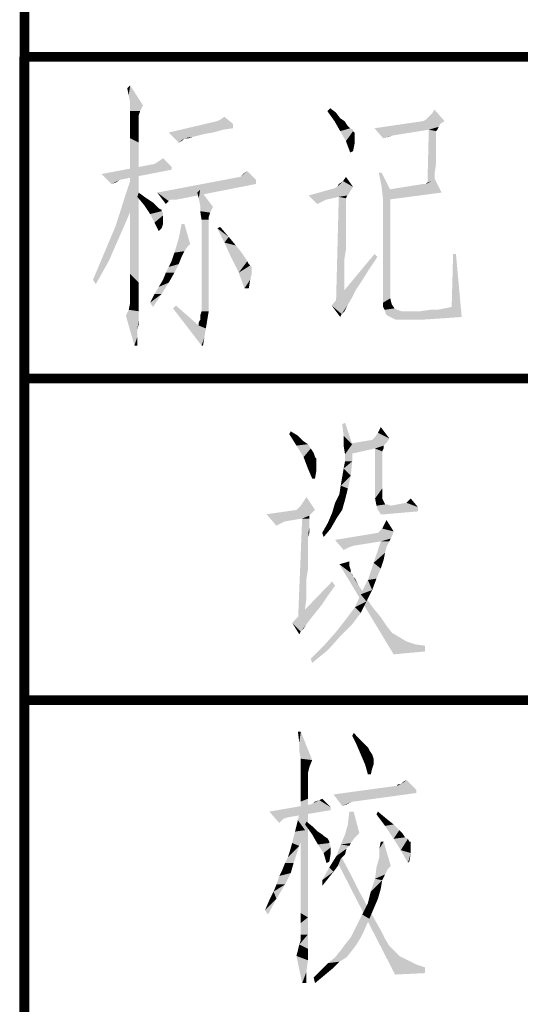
# Model space of a CAD drawing. Header units: millimetres. Extents: x 0 to 1782, y 0 to 1260.
# Tile 47 of 94: x 1227 to 1250, y 46 to 92. Entities that reach past the tile are written whole.
import ezdxf

# ---------------------------------------------------------------- set-up
doc = ezdxf.new("R2010")
doc.units = ezdxf.units.MM
doc.header["$LTSCALE"] = 98.01
doc.layers.get('0').update_dxf_attribs({"linetype": 'CONTINUOUS'})
doc.layers.add('G1000总_DXF_FORMAT', color=7, linetype='CONTINUOUS')

# ---------------------------------------------------------------- blocks, each defined once
blk = doc.blocks.new('*T0')
at = {"color": 1, "linetype": 'Continuous'}
for p, q in [((0, 0), (24, 0)), ((0, 0), (0, -15)), ((24, 0), (24, -15)), ((0, -15), (24, -15))]:
    blk.add_line(p, q, dxfattribs=at)
blk = doc.blocks.new('*T5')
at = {"color": 1, "linetype": 'Continuous'}
for p, q in [((0, 0), (180, 0)), ((0, 0), (0, -60)), ((45, 0), (45, -60)), ((90, 0), (90, -60)), ((135, 0), (135, -60)), ((180, 0), (180, -60)), ((0, -15), (180, -15)), ((0, -30), (180, -30)), ((0, -45), (180, -45)), ((0, -60), (180, -60))]:
    blk.add_line(p, q, dxfattribs=at)

msp = doc.modelspace()

# ---------------------------------------------------------------- linework, layer by layer
at = {"color": 1, "linetype": 'Continuous'}
for points in [[(1231.861, 88.2), (1231.795, 88.533), (1231.928, 88.667)], [(1231.928, 87.867), (1231.861, 88.2), (1231.928, 88.667)], [(1231.928, 87.867), (1231.928, 88.667), (1232.528, 87.733)], [(1232.528, 87.733), (1231.928, 87.6), (1231.928, 87.867)], [(1231.928, 87.467), (1231.928, 87.6), (1232.528, 87.733)], [(1231.928, 87.467), (1232.528, 87.733), (1232.395, 87.467)], [(1232.395, 87.467), (1231.928, 87.333), (1231.928, 87.467)], [(1231.928, 87.333), (1232.395, 87.467), (1232.328, 87.267)], [(1232.328, 87.267), (1231.928, 87.067), (1231.928, 87.333)], [(1232.328, 87.267), (1232.328, 87.133), (1231.928, 87.067)], [(1241.128, 87.467), (1241.261, 87.6), (1241.528, 87.4)], [(1241.528, 87.4), (1241.461, 87), (1241.128, 87.467)], [(1241.528, 87.4), (1241.728, 87.133), (1241.461, 87)], [(1246.595, 87), (1245.861, 87.2), (1245.995, 87.333)], [(1245.995, 87.333), (1246.128, 87.533), (1246.595, 87)], [(1231.928, 87.067), (1232.328, 87.133), (1232.328, 86.867)], [(1232.328, 86.867), (1231.928, 86.667), (1231.928, 87.067)], [(1231.928, 86.667), (1232.328, 86.867), (1232.328, 86.533)], [(1236.728, 86.867), (1233.728, 86.467), (1235.995, 87)], [(1236.728, 86.867), (1236.728, 86.667), (1233.728, 86.467)], [(1236.728, 86.867), (1235.995, 87), (1236.128, 87.067)], [(1236.128, 87.067), (1236.328, 87.2), (1236.728, 86.867)], [(1241.461, 87), (1241.728, 87.133), (1241.928, 87)], [(1241.928, 87), (1241.728, 86.533), (1241.461, 87)], [(1241.928, 87), (1242.061, 86.8), (1241.728, 86.533)], [(1242.061, 86.8), (1242.195, 86.667), (1241.728, 86.533)], [(1246.595, 87), (1246.395, 86.867), (1243.328, 86.667)], [(1246.595, 87), (1243.328, 86.667), (1245.595, 87)], [(1246.395, 86.867), (1246.328, 86.733), (1243.328, 86.667)], [(1246.595, 87), (1245.595, 87), (1245.728, 87.067)], [(1246.595, 87), (1245.728, 87.067), (1245.861, 87.2)], [(1232.328, 86.533), (1231.928, 86.2), (1231.928, 86.667)], [(1231.928, 86.2), (1232.328, 86.533), (1232.328, 86)], [(1236.728, 86.667), (1236.261, 86.6), (1233.728, 86.467)], [(1233.728, 86.467), (1236.261, 86.6), (1235.795, 86.467)], [(1233.728, 86.467), (1235.795, 86.467), (1235.395, 86.4)], [(1233.728, 86.467), (1235.395, 86.4), (1234.461, 86.2)], [(1234.461, 86.2), (1234.195, 86), (1233.728, 86.467)], [(1235.395, 86.4), (1235.128, 86.333), (1234.461, 86.2)], [(1235.128, 86.333), (1234.861, 86.267), (1234.461, 86.2)], [(1242.195, 86.667), (1242.328, 86.6), (1241.728, 86.533)], [(1241.728, 86.533), (1242.328, 86.6), (1242.328, 86.533)], [(1242.328, 86.533), (1241.995, 86.067), (1241.728, 86.533)], [(1242.328, 86.533), (1242.395, 86.467), (1241.995, 86.067)], [(1242.395, 86.467), (1242.395, 86.333), (1241.995, 86.067)], [(1242.395, 86.333), (1242.395, 86.2), (1241.995, 86.067)], [(1245.861, 86.6), (1243.328, 86.667), (1246.328, 86.733)], [(1243.328, 86.667), (1245.861, 86.6), (1244.195, 86.333)], [(1244.195, 86.333), (1243.728, 86.2), (1243.328, 86.667)], [(1244.195, 86.333), (1243.995, 86.267), (1243.728, 86.2)], [(1246.195, 86.533), (1245.795, 83.933), (1245.861, 86.6)], [(1246.195, 86.533), (1246.195, 86.467), (1245.795, 83.933)], [(1246.195, 86.467), (1246.195, 86.333), (1245.795, 83.933)], [(1246.195, 86.333), (1246.195, 86.133), (1245.795, 83.933)], [(1245.861, 86.6), (1246.328, 86.733), (1246.261, 86.6)], [(1245.861, 86.6), (1246.261, 86.6), (1246.195, 86.533)], [(1232.328, 86), (1231.928, 85.533), (1231.928, 86.2)], [(1231.928, 85.533), (1232.328, 86), (1232.328, 85.4)], [(1234.461, 86.2), (1234.395, 86.133), (1234.195, 86)], [(1234.395, 86.133), (1234.328, 86.067), (1234.195, 86)], [(1234.528, 86.2), (1234.461, 86.2), (1234.861, 86.267)], [(1234.595, 86.2), (1234.528, 86.2), (1234.861, 86.267)], [(1234.595, 86.2), (1234.861, 86.267), (1234.661, 86.2)], [(1241.995, 86.067), (1242.395, 86.2), (1242.395, 85.933)], [(1242.395, 85.933), (1242.195, 85.533), (1241.995, 86.067)], [(1242.395, 85.933), (1242.328, 85.6), (1242.195, 85.533)], [(1246.195, 86.133), (1246.195, 85.8), (1245.795, 83.933)], [(1232.328, 85.4), (1231.928, 84.8), (1231.928, 85.533)], [(1246.195, 85.8), (1246.195, 85.467), (1245.795, 83.933)], [(1246.195, 85.467), (1246.195, 85), (1245.795, 83.933)], [(1233.861, 84.867), (1230.595, 84.533), (1233.061, 85)], [(1231.928, 84.8), (1232.328, 85.4), (1232.328, 84.6)], [(1233.861, 84.867), (1233.061, 85), (1233.261, 85.133)], [(1233.261, 85.133), (1233.461, 85.267), (1233.861, 84.867)], [(1246.195, 85), (1246.128, 84.533), (1245.795, 83.933)], [(1233.861, 84.867), (1233.861, 84.733), (1230.595, 84.533)], [(1230.595, 84.533), (1233.861, 84.733), (1231.461, 84.267)], [(1231.461, 84.267), (1231.061, 84.067), (1230.595, 84.533)], [(1232.195, 83.533), (1231.661, 83.4), (1232.061, 84.6)], [(1232.328, 84.6), (1231.928, 84), (1231.928, 84.8)], [(1231.928, 84), (1232.328, 84.6), (1232.328, 83.733)], [(1237.061, 84.4), (1237.195, 84.533), (1237.395, 84.667)], [(1237.061, 84.4), (1237.395, 84.667), (1237.795, 84.267)], [(1243.661, 84.6), (1243.661, 83.933), (1243.528, 84.6)], [(1243.661, 83.933), (1243.661, 84.6), (1244.061, 83.8)], [(1245.795, 83.933), (1246.128, 84.533), (1246.128, 83.933)], [(1231.461, 84.267), (1231.261, 84.133), (1231.061, 84.067)], [(1237.795, 84.267), (1233.195, 83.667), (1237.061, 84.4)], [(1237.795, 84.267), (1237.795, 84.067), (1233.195, 83.667)], [(1233.795, 83.333), (1233.195, 83.667), (1237.795, 84.067)], [(1233.928, 83.333), (1233.795, 83.333), (1237.795, 84.067)], [(1233.928, 83.333), (1237.795, 84.067), (1234.061, 83.333)], [(1241.595, 83.933), (1241.661, 84.067), (1241.861, 84.2)], [(1242.328, 83.933), (1241.595, 83.933), (1241.861, 84.2)], [(1241.861, 84.2), (1241.995, 84.4), (1242.328, 83.933)], [(1245.728, 84.067), (1243.928, 83.8), (1245.595, 84.067)], [(1246.461, 83.667), (1243.928, 83.8), (1245.728, 84.067)], [(1245.728, 84.067), (1245.795, 84.133), (1245.995, 84.2)], [(1246.461, 83.667), (1245.728, 84.067), (1245.995, 84.2)], [(1245.995, 84.2), (1246.128, 84.333), (1246.461, 83.667)], [(1232.328, 83.733), (1231.928, 83), (1231.928, 84)], [(1231.928, 83), (1232.328, 83.733), (1232.328, 82.733)], [(1232.261, 83.467), (1232.328, 83.667), (1232.595, 83.467)], [(1233.195, 83.667), (1233.795, 83.333), (1233.728, 83.267)], [(1233.728, 83.267), (1233.595, 83.133), (1233.195, 83.667)], [(1235.128, 83.4), (1235.061, 83.667), (1235.195, 83.8)], [(1235.195, 83.067), (1235.128, 83.4), (1235.195, 83.8)], [(1235.195, 83.067), (1235.195, 83.8), (1235.795, 83)], [(1242.195, 83.733), (1240.261, 83.533), (1241.461, 83.867)], [(1242.195, 83.733), (1242.128, 83.6), (1240.261, 83.533)], [(1240.261, 83.533), (1242.128, 83.6), (1242.061, 83.533)], [(1242.328, 83.933), (1241.461, 83.867), (1241.595, 83.933)], [(1241.461, 83.867), (1242.328, 83.933), (1242.195, 83.733)], [(1244.061, 83.8), (1243.728, 83.333), (1243.661, 83.933)], [(1243.728, 83.333), (1244.061, 83.8), (1244.061, 78.733)], [(1246.461, 83.667), (1243.928, 83.333), (1243.928, 83.8)], [(1231.861, 82.6), (1231.261, 82.133), (1231.661, 83.4)], [(1231.661, 83.4), (1232.195, 83.533), (1231.861, 82.6)], [(1232.595, 83.467), (1232.595, 83.067), (1232.261, 83.467)], [(1232.595, 83.467), (1232.795, 83.333), (1232.595, 83.067)], [(1232.795, 83.333), (1232.995, 83.2), (1232.595, 83.067)], [(1232.595, 83.067), (1232.995, 83.2), (1233.128, 83.067)], [(1240.261, 83.533), (1242.061, 83.533), (1241.661, 83.467)], [(1240.261, 83.533), (1241.661, 83.467), (1241.061, 83.333)], [(1241.061, 83.333), (1240.661, 83.133), (1240.261, 83.533)], [(1241.061, 83.333), (1240.928, 83.267), (1240.661, 83.133)], [(1241.995, 83.4), (1241.528, 78.333), (1241.661, 83.467)], [(1241.995, 83.4), (1241.995, 83.333), (1241.528, 78.333)], [(1241.995, 83.333), (1241.995, 83.2), (1241.528, 78.333)], [(1241.995, 83.2), (1241.995, 83.067), (1241.528, 78.333)], [(1241.661, 83.467), (1242.061, 83.533), (1241.995, 83.4)], [(1244.061, 78.733), (1243.728, 78.533), (1243.728, 83.333)], [(1232.328, 82.733), (1231.928, 82.067), (1231.928, 83)], [(1231.928, 82.067), (1232.328, 82.733), (1232.328, 81.733)], [(1233.128, 83.067), (1232.861, 82.667), (1232.595, 83.067)], [(1233.128, 83.067), (1233.261, 82.933), (1232.861, 82.667)], [(1233.261, 82.933), (1233.395, 82.867), (1232.861, 82.667)], [(1233.395, 82.867), (1233.395, 82.8), (1232.861, 82.667)], [(1233.395, 82.8), (1233.461, 82.733), (1232.861, 82.667)], [(1232.861, 82.667), (1233.461, 82.733), (1233.461, 82.6)], [(1233.461, 82.6), (1233.061, 82.267), (1232.861, 82.667)], [(1235.795, 83), (1235.195, 82.8), (1235.195, 83.067)], [(1235.195, 82.8), (1235.795, 83), (1235.661, 82.733)], [(1235.661, 82.733), (1235.261, 82.4), (1235.195, 82.8)], [(1235.661, 82.733), (1235.595, 82.533), (1235.261, 82.4)], [(1241.995, 83.067), (1241.995, 82.867), (1241.528, 78.333)], [(1241.995, 82.867), (1241.995, 82.667), (1241.528, 78.333)], [(1241.995, 82.667), (1241.995, 82.4), (1241.528, 78.333)], [(1231.261, 82.133), (1231.861, 82.6), (1231.395, 81.533)], [(1233.461, 82.6), (1233.461, 82.467), (1233.061, 82.267)], [(1233.061, 82.267), (1233.461, 82.467), (1233.461, 82.2)], [(1233.461, 82.2), (1233.261, 81.867), (1233.061, 82.267)], [(1233.461, 82.2), (1233.395, 82), (1233.261, 81.867)], [(1234.461, 82.2), (1234.195, 81.533), (1234.328, 82.2)], [(1234.195, 81.533), (1234.461, 82.2), (1234.728, 81.267)], [(1235.261, 82.4), (1235.595, 82.533), (1235.595, 82.4)], [(1235.595, 82.4), (1235.595, 82.133), (1235.261, 78.133)], [(1235.595, 82.4), (1235.261, 78.133), (1235.261, 82.4)], [(1241.995, 82.4), (1241.995, 82.133), (1241.528, 78.333)], [(1231.395, 81.533), (1230.728, 80.867), (1231.261, 82.133)], [(1232.328, 81.733), (1231.928, 81.2), (1231.928, 82.067)], [(1231.928, 81.2), (1232.328, 81.733), (1232.328, 80.867)], [(1235.595, 82.133), (1235.595, 81.8), (1235.261, 78.133)], [(1235.595, 81.8), (1235.595, 81.333), (1235.261, 78.133)], [(1235.995, 82), (1236.128, 82.067), (1236.528, 81.6)], [(1236.528, 81.6), (1236.328, 81.333), (1235.995, 82)], [(1241.995, 82.133), (1241.995, 81.8), (1241.528, 78.333)], [(1241.995, 81.8), (1241.995, 81.4), (1241.528, 78.333)], [(1230.728, 80.867), (1231.395, 81.533), (1230.928, 80.467)], [(1234.728, 81.267), (1233.995, 80.867), (1234.195, 81.533)], [(1235.595, 81.333), (1235.595, 80.733), (1235.261, 78.133)], [(1236.328, 81.333), (1236.528, 81.6), (1236.861, 81.2)], [(1236.861, 81.2), (1236.661, 80.6), (1236.328, 81.333)], [(1241.995, 81.4), (1241.995, 81), (1241.528, 78.333)], [(1230.928, 80.467), (1230.195, 79.6), (1230.728, 80.867)], [(1232.328, 80.867), (1231.928, 80.467), (1231.928, 81.2)], [(1231.928, 80.467), (1232.328, 80.867), (1232.328, 80.067)], [(1233.928, 80.667), (1233.995, 80.867), (1234.461, 80.933)], [(1233.928, 80.667), (1234.461, 80.933), (1234.328, 80.667)], [(1234.728, 81.267), (1234.595, 81.133), (1233.995, 80.867)], [(1234.595, 81.133), (1234.461, 80.933), (1233.995, 80.867)], [(1236.861, 81.2), (1237.128, 80.867), (1236.661, 80.6)], [(1237.128, 80.867), (1237.261, 80.667), (1236.661, 80.6)], [(1241.995, 81), (1241.928, 80.6), (1241.528, 78.333)], [(1230.195, 79.6), (1230.928, 80.467), (1230.328, 79.4)], [(1232.328, 80.067), (1231.928, 79.867), (1231.928, 80.467)], [(1234.195, 80.333), (1233.728, 80.2), (1233.861, 80.467)], [(1234.328, 80.667), (1233.861, 80.467), (1233.928, 80.667)], [(1233.861, 80.467), (1234.328, 80.667), (1234.195, 80.333)], [(1235.595, 80.733), (1235.595, 80), (1235.261, 78.133)], [(1236.661, 80.6), (1237.261, 80.667), (1237.395, 80.467)], [(1237.395, 80.467), (1236.995, 79.933), (1236.661, 80.6)], [(1237.395, 80.467), (1237.461, 80.333), (1236.995, 79.933)], [(1243.461, 80.667), (1241.328, 78.4), (1243.328, 80.8)], [(1243.461, 80.667), (1243.061, 80.067), (1241.328, 78.4)], [(1241.928, 80.6), (1241.928, 80.133), (1241.528, 78.333)], [(1247.128, 80.8), (1246.928, 78.333), (1246.995, 80.8)], [(1246.928, 78.333), (1247.128, 80.8), (1247.395, 77.867)], [(1231.928, 79.867), (1232.328, 80.067), (1232.328, 79.467)], [(1233.995, 79.933), (1233.461, 79.6), (1233.595, 79.933)], [(1233.461, 79.6), (1233.995, 79.933), (1233.728, 79.467)], [(1233.595, 79.933), (1233.728, 80.2), (1234.195, 80.333)], [(1233.595, 79.933), (1234.195, 80.333), (1233.995, 79.933)], [(1235.595, 80), (1235.595, 79.133), (1235.261, 78.133)], [(1237.461, 80.333), (1237.528, 80.267), (1236.995, 79.933)], [(1237.528, 80.267), (1237.595, 80.2), (1236.995, 79.933)], [(1237.595, 80.2), (1237.595, 80.067), (1236.995, 79.933)], [(1236.995, 79.933), (1237.595, 80.067), (1237.595, 79.867)], [(1237.595, 79.867), (1237.261, 79.2), (1236.995, 79.933)], [(1243.061, 80.067), (1242.728, 79.533), (1241.328, 78.4)], [(1241.928, 80.133), (1241.928, 79.6), (1241.528, 78.333)], [(1232.328, 79.467), (1231.928, 79.333), (1231.928, 79.867)], [(1231.928, 79.333), (1232.328, 79.467), (1232.328, 79)], [(1233.061, 78.933), (1233.261, 79.267), (1233.728, 79.467)], [(1233.061, 78.933), (1233.728, 79.467), (1233.395, 78.933)], [(1233.728, 79.467), (1233.261, 79.267), (1233.461, 79.6)], [(1237.595, 79.867), (1237.528, 79.6), (1237.261, 79.2)], [(1237.261, 79.2), (1237.528, 79.6), (1237.461, 79.2)], [(1242.728, 79.533), (1242.461, 79.133), (1241.328, 78.4)], [(1241.928, 79.6), (1241.928, 79.067), (1241.528, 78.333)], [(1232.328, 79), (1231.928, 78.933), (1231.928, 79.333)], [(1231.928, 78.733), (1231.928, 78.933), (1232.328, 79)], [(1231.928, 78.733), (1232.328, 79), (1232.328, 78.6)], [(1235.261, 78.133), (1235.595, 79.133), (1235.595, 78.133)], [(1242.461, 79.133), (1242.261, 78.733), (1241.328, 78.4)], [(1241.928, 79.067), (1241.928, 78.467), (1241.528, 78.333)], [(1232.328, 78.333), (1231.861, 78.2), (1231.928, 78.533)], [(1232.328, 78.6), (1231.928, 78.533), (1231.928, 78.733)], [(1231.928, 78.533), (1232.328, 78.6), (1232.328, 78.333)], [(1233.395, 78.933), (1232.861, 78.533), (1233.061, 78.933)], [(1232.861, 78.533), (1233.395, 78.933), (1232.995, 78.333)], [(1241.328, 78.4), (1242.261, 78.733), (1242.061, 78.4)], [(1243.728, 78.533), (1244.061, 78.733), (1244.128, 78.467)], [(1244.128, 78.467), (1243.728, 78.333), (1243.728, 78.533)], [(1232.328, 78.133), (1231.728, 77.933), (1231.861, 78.2)], [(1232.328, 78.133), (1232.328, 78.067), (1231.728, 77.933)], [(1231.728, 77.933), (1232.328, 78.067), (1232.328, 77.933)], [(1232.328, 78.333), (1232.328, 78.267), (1231.861, 78.2)], [(1231.861, 78.2), (1232.328, 78.267), (1232.328, 78.133)], [(1233.928, 78.267), (1234.061, 78.4), (1235.128, 77.467)], [(1235.128, 77.467), (1235.261, 76.533), (1233.928, 78.267)], [(1235.595, 78.133), (1235.195, 77.933), (1235.261, 78.133)], [(1235.195, 77.733), (1235.195, 77.933), (1235.595, 78.133)], [(1235.195, 77.733), (1235.595, 78.133), (1235.528, 77.733)], [(1241.328, 78.4), (1242.061, 78.4), (1241.795, 78)], [(1241.795, 78), (1241.728, 77.867), (1241.328, 78.4)], [(1242.061, 78.4), (1241.928, 78.133), (1241.795, 78)], [(1243.728, 78.333), (1244.128, 78.467), (1244.261, 78.267)], [(1244.261, 78.267), (1243.795, 78.2), (1243.728, 78.333)], [(1243.795, 78.2), (1244.261, 78.267), (1244.395, 78.2)], [(1244.395, 78.2), (1243.861, 78), (1243.795, 78.2)], [(1244.395, 78.2), (1244.595, 78.133), (1243.861, 78)], [(1243.861, 78), (1245.461, 78.133), (1246.261, 78.2)], [(1243.928, 77.933), (1243.861, 78), (1246.261, 78.2)], [(1244.595, 78.133), (1245.461, 78.133), (1243.861, 78)], [(1244.061, 77.867), (1243.928, 77.933), (1246.261, 78.2)], [(1247.395, 77.867), (1244.061, 77.867), (1246.261, 78.2)], [(1246.261, 78.2), (1245.461, 78.133), (1245.928, 78.2)], [(1247.395, 77.867), (1246.261, 78.2), (1246.595, 78.267)], [(1247.395, 77.867), (1246.595, 78.267), (1246.928, 78.333)], [(1232.328, 77.933), (1232.128, 76.533), (1231.728, 77.933)], [(1232.328, 77.933), (1232.328, 77.733), (1232.128, 76.533)], [(1232.328, 77.733), (1232.261, 77.267), (1232.128, 76.533)], [(1232.328, 77.733), (1232.328, 77.533), (1232.261, 77.267)], [(1235.528, 77.733), (1235.128, 77.6), (1235.195, 77.733)], [(1235.128, 77.467), (1235.128, 77.6), (1235.528, 77.733)], [(1235.128, 77.467), (1235.528, 77.733), (1235.461, 77.333)], [(1247.395, 77.867), (1244.195, 77.8), (1244.061, 77.867)], [(1244.195, 77.8), (1247.395, 77.867), (1246.461, 77.8)], [(1246.461, 77.8), (1244.328, 77.733), (1244.195, 77.8)], [(1244.528, 77.733), (1244.328, 77.733), (1246.461, 77.8)], [(1244.528, 77.733), (1246.461, 77.8), (1245.461, 77.733)], [(1232.261, 77.267), (1232.261, 76.933), (1232.128, 76.533)], [(1235.128, 77.467), (1235.461, 77.333), (1235.261, 76.533)], [(1235.461, 77.333), (1235.395, 76.933), (1235.261, 76.533)], [(1232.128, 76.533), (1232.261, 76.933), (1232.261, 76.533)], [(1235.261, 76.533), (1235.395, 76.933), (1235.328, 76.533)], [(1241.887, 72.333), (1241.82, 72.867), (1241.953, 72.933)], [(1241.887, 72.333), (1241.953, 72.933), (1242.287, 71.933)], [(1243.487, 72.467), (1243.62, 72.733), (1244.02, 72.2)], [(1239.353, 72.4), (1239.42, 72.533), (1239.753, 72.333)], [(1239.753, 72.333), (1239.687, 71.867), (1239.353, 72.4)], [(1239.753, 72.333), (1240.02, 72.067), (1239.687, 71.867)], [(1242.287, 71.933), (1241.887, 71.867), (1241.887, 72.333)], [(1243.887, 72), (1242.02, 71.933), (1243.22, 72.133)], [(1244.02, 72.2), (1243.22, 72.133), (1243.287, 72.2)], [(1243.22, 72.133), (1244.02, 72.2), (1243.887, 72)], [(1244.02, 72.2), (1243.287, 72.2), (1243.353, 72.267)], [(1244.02, 72.2), (1243.353, 72.267), (1243.487, 72.467)], [(1240.02, 72.067), (1240.22, 71.933), (1239.687, 71.867)], [(1239.687, 71.867), (1240.22, 71.933), (1240.353, 71.733)], [(1240.353, 71.733), (1240.02, 71.333), (1239.687, 71.867)], [(1240.353, 71.733), (1240.487, 71.533), (1240.02, 71.333)], [(1241.953, 71.467), (1241.887, 71.867), (1242.287, 71.933)], [(1241.953, 71.133), (1241.953, 71.467), (1242.287, 71.933)], [(1241.953, 71.133), (1242.287, 71.933), (1242.287, 71.133)], [(1242.02, 71.933), (1243.887, 72), (1243.753, 71.867)], [(1243.753, 71.867), (1242.153, 71.467), (1242.02, 71.933)], [(1243.753, 71.867), (1243.353, 71.733), (1242.153, 71.467)], [(1243.353, 71.733), (1243.753, 71.867), (1243.753, 71.733)], [(1243.353, 71.733), (1243.753, 71.733), (1243.687, 71.6)], [(1243.687, 71.6), (1243.353, 69.4), (1243.353, 71.733)], [(1240.02, 71.333), (1240.487, 71.533), (1240.553, 71.333)], [(1240.553, 71.333), (1240.22, 70.8), (1240.02, 71.333)], [(1240.553, 71.333), (1240.62, 71.267), (1240.22, 70.8)], [(1240.62, 71.267), (1240.62, 71.067), (1240.22, 70.8)], [(1243.687, 71.6), (1243.687, 71.533), (1243.353, 69.4)], [(1243.687, 71.533), (1243.687, 71.4), (1243.353, 69.4)], [(1243.687, 71.4), (1243.687, 71.2), (1243.353, 69.4)], [(1243.687, 71.2), (1243.687, 70.933), (1243.353, 69.4)], [(1240.22, 70.8), (1240.62, 71.067), (1240.62, 70.733)], [(1240.62, 70.733), (1240.42, 70.333), (1240.22, 70.8)], [(1240.42, 70.333), (1240.62, 70.733), (1240.553, 70.333)], [(1242.22, 70.467), (1241.82, 70.4), (1241.887, 70.8)], [(1242.287, 71.133), (1241.887, 70.8), (1241.953, 71.133)], [(1241.887, 70.8), (1242.287, 71.133), (1242.22, 70.467)], [(1243.687, 70.933), (1243.687, 70.667), (1243.353, 69.4)], [(1241.753, 70), (1241.82, 70.4), (1242.22, 70.467)], [(1241.753, 70), (1242.22, 70.467), (1242.087, 69.867)], [(1243.687, 70.667), (1243.687, 70.267), (1243.353, 69.4)], [(1243.687, 70.267), (1243.687, 69.867), (1243.353, 69.4)], [(1242.087, 69.867), (1241.687, 69.6), (1241.753, 70)], [(1241.687, 69.6), (1242.087, 69.867), (1241.953, 69.333)], [(1243.353, 69.4), (1243.687, 69.867), (1243.687, 69.4)], [(1239.887, 69.067), (1240.02, 69.267), (1240.153, 69.467)], [(1239.887, 69.067), (1240.153, 69.467), (1240.553, 68.867)], [(1241.953, 69.333), (1241.487, 69.2), (1241.687, 69.6)], [(1243.687, 69.4), (1243.42, 69.067), (1243.353, 69.4)], [(1243.687, 69.4), (1243.753, 69.267), (1243.42, 69.067)], [(1244.82, 69.2), (1245.02, 69.4), (1245.353, 69)], [(1240.553, 68.867), (1239.687, 68.867), (1239.753, 68.933)], [(1240.553, 68.867), (1239.753, 68.933), (1239.887, 69.067)], [(1241.82, 68.867), (1241.353, 68.733), (1241.487, 69.2)], [(1241.487, 69.2), (1241.953, 69.333), (1241.82, 68.867)], [(1243.753, 69.267), (1243.82, 69.133), (1243.42, 69.067)], [(1243.82, 69.133), (1243.887, 69.133), (1243.42, 69.067)], [(1243.42, 69.067), (1243.887, 69.133), (1244.087, 69.067)], [(1244.087, 69.067), (1243.487, 68.867), (1243.42, 69.067)], [(1244.087, 69.067), (1245.353, 69), (1243.487, 68.867)], [(1243.487, 68.867), (1245.353, 69), (1245.353, 68.8)], [(1245.353, 69), (1244.087, 69.067), (1244.82, 69.2)], [(1240.553, 68.867), (1240.42, 68.733), (1238.287, 68.667)], [(1240.553, 68.867), (1238.287, 68.667), (1239.687, 68.867)], [(1238.287, 68.667), (1240.42, 68.733), (1240.287, 68.6)], [(1238.287, 68.667), (1240.287, 68.6), (1239.153, 68.333)], [(1238.287, 68.667), (1239.153, 68.333), (1239.02, 68.267)], [(1239.02, 68.267), (1238.753, 68.133), (1238.287, 68.667)], [(1240.287, 68.6), (1239.953, 68.467), (1239.153, 68.333)], [(1240.287, 68.467), (1240.287, 68.333), (1239.753, 63.533)], [(1240.287, 68.467), (1239.753, 63.533), (1239.953, 68.467)], [(1239.953, 68.467), (1240.287, 68.6), (1240.287, 68.467)], [(1241.553, 68.467), (1241.153, 68.267), (1241.353, 68.733)], [(1241.153, 68.267), (1241.553, 68.467), (1241.287, 68)], [(1241.353, 68.733), (1241.82, 68.867), (1241.553, 68.467)], [(1245.353, 68.8), (1243.62, 68.667), (1243.487, 68.867)], [(1243.62, 68.667), (1245.353, 68.8), (1243.82, 68.667)], [(1240.287, 68.333), (1240.287, 68.267), (1239.753, 63.533)], [(1240.287, 68.267), (1240.287, 68.2), (1239.753, 63.533)], [(1240.287, 68.2), (1240.22, 67.6), (1239.753, 63.533)], [(1240.287, 68.2), (1240.287, 68.067), (1240.22, 67.6)], [(1240.287, 68.067), (1240.287, 67.933), (1240.22, 67.6)], [(1241.287, 68), (1240.887, 67.8), (1241.153, 68.267)], [(1240.887, 67.8), (1241.287, 68), (1240.953, 67.6)], [(1244.22, 67.867), (1243.553, 67.867), (1243.687, 68)], [(1244.22, 67.867), (1243.687, 68), (1243.753, 68.133)], [(1243.753, 68.133), (1243.887, 68.4), (1244.22, 67.867)], [(1240.22, 67.6), (1240.22, 67.333), (1239.753, 63.533)], [(1240.287, 67.933), (1240.287, 67.8), (1240.22, 67.6)], [(1244.153, 67.667), (1241.487, 67.467), (1243.487, 67.8)], [(1244.153, 67.667), (1244.087, 67.533), (1241.487, 67.467)], [(1243.62, 67.4), (1241.487, 67.467), (1244.087, 67.533)], [(1244.22, 67.867), (1243.487, 67.8), (1243.553, 67.867)], [(1243.487, 67.8), (1244.22, 67.867), (1244.153, 67.667)], [(1243.62, 67.4), (1244.087, 67.533), (1244.02, 67.4)], [(1240.22, 67.333), (1240.22, 67.067), (1239.753, 63.533)], [(1240.22, 67.067), (1240.22, 66.733), (1239.753, 63.533)], [(1241.487, 67.467), (1243.62, 67.4), (1242.353, 67.2)], [(1241.487, 67.467), (1242.353, 67.2), (1242.153, 67.133)], [(1242.153, 67.133), (1241.887, 67), (1241.487, 67.467)], [(1244.02, 67.4), (1243.953, 67.267), (1243.287, 66.4)], [(1244.02, 67.4), (1243.287, 66.4), (1243.62, 67.4)], [(1243.953, 67.267), (1243.887, 67.133), (1243.287, 66.4)], [(1243.887, 67.133), (1243.82, 66.867), (1243.287, 66.4)], [(1240.22, 66.733), (1240.22, 66.4), (1239.753, 63.533)], [(1243.82, 66.867), (1243.753, 66.533), (1243.287, 66.4)], [(1240.22, 66.4), (1240.22, 66.067), (1239.753, 63.533)], [(1241.687, 66.333), (1242.153, 66.467), (1242.153, 66.267)], [(1241.687, 66.333), (1242.153, 66.267), (1242.22, 65.933)], [(1242.22, 65.933), (1244.22, 62.133), (1241.687, 66.333)], [(1242.153, 66.267), (1242.22, 66.067), (1242.22, 65.933)], [(1243.62, 66.133), (1243.02, 65.6), (1243.287, 66.4)], [(1243.62, 66.133), (1243.42, 65.667), (1243.02, 65.6)], [(1243.287, 66.4), (1243.753, 66.533), (1243.62, 66.133)], [(1240.22, 66.067), (1240.153, 65.667), (1239.753, 63.533)], [(1240.153, 65.667), (1240.153, 65.2), (1239.753, 63.533)], [(1242.22, 65.933), (1242.287, 65.867), (1242.353, 65.733)], [(1242.22, 65.933), (1242.353, 65.733), (1244.22, 62.133)], [(1242.353, 65.733), (1242.42, 65.667), (1242.487, 65.533)], [(1242.353, 65.733), (1242.487, 65.533), (1242.553, 65.4)], [(1242.353, 65.733), (1242.553, 65.4), (1244.22, 62.133)], [(1243.02, 65.6), (1243.42, 65.667), (1243.22, 65.133)], [(1241.487, 65.333), (1239.487, 63.6), (1241.353, 65.533)], [(1241.487, 65.333), (1241.153, 64.867), (1239.487, 63.6)], [(1242.553, 65.4), (1242.687, 65.2), (1244.22, 62.133)], [(1243.22, 65.133), (1242.687, 64.933), (1243.02, 65.6)], [(1241.153, 64.867), (1240.887, 64.467), (1239.487, 63.6)], [(1240.153, 65.2), (1240.153, 64.733), (1239.753, 63.533)], [(1242.953, 64.6), (1242.42, 64.333), (1242.687, 64.933)], [(1242.687, 65.2), (1242.82, 65), (1244.22, 62.133)], [(1242.687, 64.933), (1243.22, 65.133), (1242.953, 64.6)], [(1242.82, 65), (1242.953, 64.733), (1244.22, 62.133)], [(1240.887, 64.467), (1240.62, 64.133), (1239.487, 63.6)], [(1240.153, 64.733), (1240.087, 64.267), (1239.753, 63.533)], [(1242.687, 64.067), (1242.02, 63.8), (1242.42, 64.333)], [(1242.42, 64.333), (1242.953, 64.6), (1242.687, 64.067)], [(1242.953, 64.733), (1243.287, 64.267), (1244.22, 62.133)], [(1240.62, 64.133), (1240.353, 63.8), (1239.487, 63.6)], [(1240.087, 64.267), (1240.087, 63.733), (1239.753, 63.533)], [(1242.02, 63.8), (1242.687, 64.067), (1242.287, 63.533)], [(1243.287, 64.267), (1243.62, 63.867), (1244.22, 62.133)], [(1243.62, 63.867), (1243.887, 63.467), (1244.22, 62.133)], [(1239.487, 63.6), (1240.353, 63.8), (1240.153, 63.533)], [(1239.487, 63.6), (1240.153, 63.533), (1239.887, 63.2)], [(1239.887, 63.2), (1239.82, 63.067), (1239.487, 63.6)], [(1240.153, 63.533), (1240.02, 63.333), (1239.887, 63.2)], [(1242.287, 63.533), (1241.553, 63.2), (1242.02, 63.8)], [(1241.553, 63.2), (1242.287, 63.533), (1241.753, 63)], [(1243.887, 63.467), (1244.153, 63.133), (1244.22, 62.133)], [(1241.753, 63), (1241.02, 62.6), (1241.553, 63.2)], [(1241.02, 62.6), (1241.753, 63), (1241.153, 62.333)], [(1244.153, 63.133), (1244.487, 62.933), (1244.22, 62.133)], [(1244.487, 62.933), (1244.82, 62.733), (1244.22, 62.133)], [(1241.153, 62.333), (1240.353, 61.933), (1241.02, 62.6)], [(1244.82, 62.733), (1245.22, 62.6), (1244.22, 62.133)], [(1245.22, 62.6), (1245.687, 62.533), (1244.22, 62.133)], [(1245.687, 62.533), (1245.687, 62.267), (1244.22, 62.133)], [(1240.353, 61.933), (1241.153, 62.333), (1240.42, 61.733)], [(1239.887, 58.533), (1239.82, 58), (1239.754, 58.533)], [(1239.82, 57.6), (1239.82, 58), (1239.887, 58.533)], [(1239.887, 57.267), (1239.82, 57.6), (1239.887, 58.533)], [(1239.887, 57.267), (1239.887, 58.533), (1240.42, 57.2)], [(1242.287, 58.333), (1242.354, 58.467), (1242.62, 58.2)], [(1242.62, 58.2), (1242.487, 57.933), (1242.287, 58.333)], [(1242.62, 58.2), (1242.82, 58), (1242.487, 57.933)], [(1242.487, 57.933), (1242.82, 58), (1243.02, 57.8)], [(1243.02, 57.8), (1242.687, 57.467), (1242.487, 57.933)], [(1243.02, 57.8), (1243.087, 57.667), (1242.687, 57.467)], [(1242.687, 57.467), (1243.087, 57.667), (1243.22, 57.467)], [(1243.22, 57.467), (1242.887, 57), (1242.687, 57.467)], [(1243.22, 57.467), (1243.287, 57.267), (1242.887, 57)], [(1240.42, 57.2), (1239.887, 57), (1239.887, 57.267)], [(1239.887, 56.867), (1239.887, 57), (1240.42, 57.2)], [(1239.887, 56.867), (1240.42, 57.2), (1240.287, 56.867)], [(1243.287, 57.267), (1243.287, 57.2), (1242.887, 57)], [(1242.887, 57), (1243.287, 57.2), (1243.287, 57)], [(1243.287, 57), (1243.02, 56.533), (1242.887, 57)], [(1243.287, 57), (1243.22, 56.8), (1243.02, 56.533)], [(1240.287, 56.867), (1239.887, 56.667), (1239.887, 56.867)], [(1239.887, 56.667), (1240.287, 56.867), (1240.22, 56.6)], [(1240.22, 56.6), (1239.887, 56.267), (1239.887, 56.667)], [(1240.22, 56.6), (1240.22, 56.467), (1239.887, 56.267)], [(1243.02, 56.533), (1243.22, 56.8), (1243.154, 56.533)], [(1239.887, 56.267), (1240.22, 56.467), (1240.22, 56.2)], [(1240.22, 56.2), (1239.887, 55.8), (1239.887, 56.267)], [(1240.22, 56.2), (1240.22, 55.867), (1239.887, 55.8)], [(1244.554, 56.067), (1244.354, 56), (1244.42, 56.067)], [(1245.287, 55.8), (1244.354, 56), (1244.554, 56.067)], [(1244.554, 56.067), (1244.687, 56.2), (1244.82, 56.267)], [(1244.554, 56.067), (1244.82, 56.267), (1245.287, 55.8)], [(1239.887, 55.8), (1240.22, 55.867), (1240.22, 55.4)], [(1240.22, 55.4), (1239.887, 55.267), (1239.887, 55.8)], [(1245.287, 55.8), (1241.42, 55.6), (1244.354, 56)], [(1245.287, 55.8), (1245.287, 55.667), (1241.42, 55.6)], [(1242.287, 55.267), (1241.42, 55.6), (1245.287, 55.667)], [(1242.287, 55.267), (1241.82, 55.067), (1241.42, 55.6)], [(1242.287, 55.267), (1245.287, 55.667), (1242.354, 55.267)], [(1241.287, 55), (1238.42, 54.8), (1240.354, 55.133)], [(1239.887, 55.267), (1240.22, 55.4), (1240.22, 54.8)], [(1240.22, 54.8), (1239.887, 54.6), (1239.887, 55.267)], [(1241.287, 55), (1240.354, 55.133), (1240.487, 55.2)], [(1240.487, 55.2), (1240.554, 55.267), (1240.754, 55.333)], [(1241.287, 55), (1240.487, 55.2), (1240.754, 55.333)], [(1240.754, 55.333), (1240.887, 55.4), (1241.287, 55)], [(1242.287, 55.267), (1242.154, 55.2), (1241.82, 55.067)], [(1242.154, 55.2), (1242.02, 55.133), (1241.82, 55.067)], [(1241.287, 55), (1241.287, 54.867), (1238.42, 54.8)], [(1238.42, 54.8), (1241.287, 54.867), (1239.287, 54.533)], [(1238.42, 54.8), (1239.287, 54.533), (1239.087, 54.467)], [(1239.087, 54.467), (1238.887, 54.267), (1238.42, 54.8)], [(1239.754, 54.4), (1239.887, 55), (1240.087, 53.933)], [(1239.887, 54.6), (1240.22, 54.8), (1240.22, 54.133)], [(1242.354, 54.8), (1242.087, 54.2), (1242.154, 54.8)], [(1242.087, 54.2), (1242.354, 54.8), (1242.62, 53.8)], [(1243.42, 54.667), (1243.487, 54.8), (1243.887, 54.467)], [(1243.887, 54.467), (1243.82, 54.133), (1243.42, 54.667)], [(1240.087, 53.933), (1239.62, 53.867), (1239.754, 54.4)], [(1240.22, 54.133), (1239.887, 53.8), (1239.887, 54.6)], [(1240.087, 54.2), (1240.154, 54.333), (1240.487, 54.067)], [(1240.487, 54.067), (1240.42, 53.733), (1240.087, 54.2)], [(1242.62, 53.8), (1241.954, 53.733), (1242.087, 54.2)], [(1243.887, 54.467), (1244.22, 54.2), (1243.82, 54.133)], [(1243.82, 54.133), (1244.22, 54.2), (1244.487, 53.933)], [(1239.487, 53.333), (1239.62, 53.867), (1240.087, 53.933)], [(1239.487, 53.333), (1240.087, 53.933), (1239.82, 53.2)], [(1239.887, 53.8), (1240.22, 54.133), (1240.22, 53.333)], [(1240.22, 53.333), (1239.887, 52.933), (1239.887, 53.8)], [(1240.487, 54.067), (1240.687, 53.867), (1240.42, 53.733)], [(1240.42, 53.733), (1240.687, 53.867), (1240.887, 53.733)], [(1240.887, 53.733), (1240.687, 53.267), (1240.42, 53.733)], [(1240.887, 53.733), (1240.954, 53.667), (1240.687, 53.267)], [(1242.42, 53.6), (1241.754, 53.267), (1241.954, 53.733)], [(1241.954, 53.733), (1242.62, 53.8), (1242.42, 53.6)], [(1244.487, 53.933), (1244.22, 53.533), (1243.82, 54.133)], [(1244.487, 53.933), (1244.62, 53.8), (1244.22, 53.533)], [(1244.62, 53.8), (1244.754, 53.6), (1244.22, 53.533)], [(1239.82, 53.2), (1239.354, 52.867), (1239.487, 53.333)], [(1239.887, 52.933), (1240.22, 53.333), (1240.22, 52.467)], [(1240.954, 53.667), (1241.154, 53.533), (1240.687, 53.267)], [(1241.154, 53.533), (1241.22, 53.4), (1240.687, 53.267)], [(1241.22, 53.4), (1241.22, 53.333), (1240.687, 53.267)], [(1240.687, 53.267), (1241.22, 53.333), (1241.287, 53.133)], [(1241.287, 53.133), (1240.954, 52.867), (1240.687, 53.267)], [(1242.154, 53.2), (1241.554, 52.733), (1241.754, 53.267)], [(1242.42, 53.6), (1242.22, 53.333), (1241.754, 53.267)], [(1241.754, 53.267), (1242.22, 53.333), (1242.154, 53.2)], [(1243.754, 53.4), (1243.554, 53.067), (1243.62, 53.4)], [(1243.554, 52.667), (1243.554, 53.067), (1243.754, 53.4)], [(1243.554, 52.667), (1243.754, 53.4), (1244.087, 52.267)], [(1244.22, 53.533), (1244.754, 53.6), (1244.887, 53.533)], [(1244.887, 53.533), (1244.554, 53), (1244.22, 53.533)], [(1244.887, 53.533), (1244.954, 53.4), (1244.554, 53)], [(1245.02, 53.4), (1245.02, 53.267), (1244.554, 53)], [(1244.954, 53.4), (1245.02, 53.4), (1244.554, 53)], [(1245.02, 53.267), (1245.02, 53.133), (1244.554, 53)], [(1239.154, 52.4), (1239.287, 52.667), (1239.82, 53.2)], [(1239.154, 52.4), (1239.82, 53.2), (1239.554, 52.4)], [(1239.287, 52.667), (1239.354, 52.867), (1239.82, 53.2)], [(1240.22, 52.467), (1239.887, 52.067), (1239.887, 52.933)], [(1240.954, 52.867), (1241.287, 53.133), (1241.287, 52.867)], [(1241.287, 52.867), (1241.087, 52.4), (1240.954, 52.867)], [(1241.287, 52.867), (1241.22, 52.467), (1241.087, 52.4)], [(1242.154, 53.2), (1242.02, 53.067), (1241.554, 52.733)], [(1242.02, 53.067), (1241.954, 52.8), (1241.554, 52.733)], [(1244.554, 53), (1245.02, 53.133), (1245.02, 52.867)], [(1245.02, 52.867), (1244.887, 52.4), (1244.554, 53)], [(1245.02, 52.867), (1244.954, 52.467), (1244.887, 52.4)], [(1239.554, 52.4), (1239.02, 52.067), (1239.154, 52.4)], [(1239.02, 52.067), (1239.554, 52.4), (1239.42, 51.933)], [(1239.887, 52.067), (1240.22, 52.467), (1240.22, 51.533)], [(1241.754, 52.6), (1241.22, 52.2), (1241.554, 52.733)], [(1241.754, 52.6), (1241.62, 52.267), (1241.22, 52.2)], [(1241.554, 52.733), (1241.954, 52.8), (1241.754, 52.6)], [(1241.62, 52.4), (1241.754, 52.733), (1242.22, 51.867)], [(1242.22, 51.867), (1244.287, 47.2), (1241.62, 52.4)], [(1244.087, 52.267), (1243.42, 52.2), (1243.554, 52.667)], [(1238.754, 51.4), (1238.887, 51.8), (1239.42, 51.933)], [(1238.754, 51.4), (1239.42, 51.933), (1239.154, 51.4)], [(1239.42, 51.933), (1238.887, 51.8), (1239.02, 52.067)], [(1240.22, 51.533), (1239.887, 51.267), (1239.887, 52.067)], [(1241.42, 52), (1240.887, 51.6), (1241.22, 52.2)], [(1241.42, 52), (1241.154, 51.667), (1240.887, 51.6)], [(1241.22, 52.2), (1241.62, 52.267), (1241.42, 52)], [(1243.954, 52.133), (1243.354, 51.667), (1243.42, 52.2)], [(1243.954, 52.133), (1243.82, 51.867), (1243.354, 51.667)], [(1243.42, 52.2), (1244.087, 52.267), (1243.954, 52.133)], [(1239.887, 51.267), (1240.22, 51.533), (1240.22, 50.667)], [(1240.887, 51.6), (1241.154, 51.667), (1240.887, 51.333)], [(1242.22, 51.867), (1242.62, 51.067), (1244.287, 47.2)], [(1243.687, 51.6), (1243.154, 51.067), (1243.354, 51.667)], [(1243.687, 51.6), (1243.62, 51.2), (1243.154, 51.067)], [(1243.354, 51.667), (1243.82, 51.867), (1243.687, 51.6)], [(1238.754, 50.733), (1238.42, 50.667), (1238.62, 51.067)], [(1239.154, 51.4), (1238.62, 51.067), (1238.754, 51.4)], [(1238.62, 51.067), (1239.154, 51.4), (1238.754, 50.733)], [(1240.22, 50.667), (1239.887, 50.6), (1239.887, 51.267)], [(1242.62, 51.067), (1243.02, 50.333), (1244.287, 47.2)], [(1243.487, 50.733), (1243.02, 50.533), (1243.154, 51.067)], [(1243.154, 51.067), (1243.62, 51.2), (1243.487, 50.733)], [(1238.22, 50.2), (1238.42, 50.667), (1238.754, 50.733)], [(1238.22, 50.2), (1238.754, 50.733), (1238.354, 50)], [(1239.887, 50.067), (1239.887, 50.6), (1240.22, 50.667)], [(1239.887, 50.067), (1240.22, 50.667), (1240.22, 49.867)], [(1243.287, 50.267), (1242.754, 50), (1243.02, 50.533)], [(1243.02, 50.533), (1243.487, 50.733), (1243.287, 50.267)], [(1240.22, 49.867), (1239.887, 49.6), (1239.887, 50.067)], [(1242.754, 50), (1243.287, 50.267), (1243.087, 49.8)], [(1243.02, 50.333), (1243.354, 49.733), (1244.287, 47.2)], [(1239.887, 49.267), (1239.887, 49.6), (1240.22, 49.867)], [(1239.887, 49.067), (1239.887, 49.267), (1240.22, 49.867)], [(1239.887, 49.067), (1240.22, 49.867), (1240.22, 49.067)], [(1242.354, 49.2), (1242.487, 49.467), (1243.087, 49.8)], [(1242.354, 49.2), (1243.087, 49.8), (1242.82, 49.2)], [(1243.087, 49.8), (1242.487, 49.467), (1242.754, 50)], [(1243.354, 49.733), (1243.62, 49.267), (1244.287, 47.2)], [(1242.82, 49.2), (1242.22, 48.933), (1242.354, 49.2)], [(1242.22, 48.933), (1242.82, 49.2), (1242.687, 48.933)], [(1243.62, 49.267), (1243.82, 48.867), (1244.287, 47.2)], [(1239.82, 48.6), (1239.887, 48.8), (1240.22, 49.067)], [(1239.82, 48.6), (1240.22, 49.067), (1240.22, 48.4)], [(1240.22, 49.067), (1239.887, 48.933), (1239.887, 49.067)], [(1239.887, 48.8), (1239.887, 48.933), (1240.22, 49.067)], [(1242.687, 48.933), (1241.954, 48.6), (1242.22, 48.933)], [(1241.954, 48.6), (1242.687, 48.933), (1242.487, 48.6)], [(1243.82, 48.867), (1244.02, 48.533), (1244.287, 47.2)], [(1239.687, 48.067), (1239.754, 48.333), (1240.22, 48.4)], [(1239.687, 48.067), (1240.22, 48.4), (1240.22, 47.867)], [(1240.22, 48.4), (1239.754, 48.333), (1239.82, 48.6)], [(1242.287, 48.333), (1241.487, 48), (1241.754, 48.333)], [(1241.487, 48), (1242.287, 48.333), (1242.02, 48)], [(1242.487, 48.6), (1241.754, 48.333), (1241.954, 48.6)], [(1241.754, 48.333), (1242.487, 48.6), (1242.287, 48.333)], [(1244.02, 48.533), (1244.22, 48.333), (1244.287, 47.2)], [(1244.22, 48.333), (1244.487, 48.067), (1244.287, 47.2)], [(1240.22, 47.867), (1239.954, 46.8), (1239.687, 48.067)], [(1240.22, 47.867), (1240.154, 47.333), (1239.954, 46.8)], [(1242.02, 48), (1241.687, 47.8), (1241.154, 47.733)], [(1242.02, 48), (1241.154, 47.733), (1241.487, 48)], [(1241.154, 47.733), (1241.687, 47.8), (1241.354, 47.467)], [(1244.487, 48.067), (1244.887, 47.867), (1244.287, 47.2)], [(1244.887, 47.867), (1245.287, 47.667), (1244.287, 47.2)], [(1239.954, 46.8), (1240.154, 47.333), (1240.154, 46.8)], [(1240.954, 47.133), (1240.487, 47.067), (1240.82, 47.4)], [(1241.354, 47.467), (1240.82, 47.4), (1241.154, 47.733)], [(1240.82, 47.4), (1241.354, 47.467), (1240.954, 47.133)], [(1245.287, 47.667), (1245.687, 47.533), (1244.287, 47.2)], [(1245.687, 47.533), (1245.687, 47.267), (1244.287, 47.2)], [(1240.487, 47.067), (1240.954, 47.133), (1240.554, 46.8)]]:
    msp.add_solid(points, dxfattribs=at)
at = {"layer": 'G1000总_DXF_FORMAT', "color": 7, "linetype": 'Continuous', "const_width": 0.45}
msp.add_lwpolyline([(1227, 15), (1227, 150)], dxfattribs=at)
at = {"layer": 'G1000总_DXF_FORMAT', "color": 1, "linetype": 'Continuous', "const_width": 0.45}
for points in [[(1227, 90), (1407, 90)], [(1227, 75), (1587, 75)], [(1227, 60), (1407, 60)]]:
    msp.add_lwpolyline(points, dxfattribs=at)

# ---------------------------------------------------------------- block references
for name, p in [('*T0', (1226.775, 90)), ('*T5', (1226.775, 75))]:
    msp.add_blockref(name, p)

doc.saveas('drawing.dxf')
